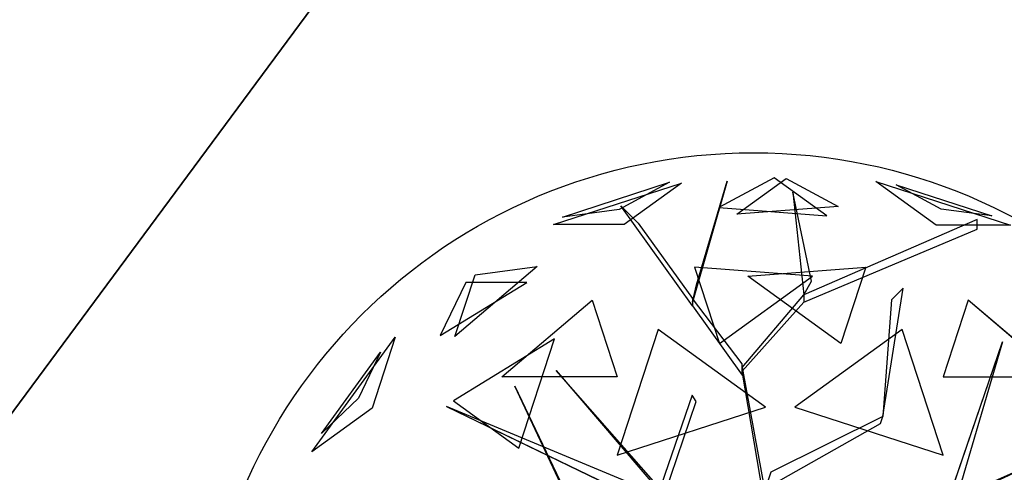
# Model space of a CAD drawing. Extents: x 22936 to 50368, y -4877 to 31080.
# Tile 159 of 256: x 43575 to 43908, y 2169 to 2322. Entities that reach past the tile are written whole.
import ezdxf

# ---------------------------------------------------------------- set-up
doc = ezdxf.new("R2010")
doc.units = 0
doc.layers.get('0').update_dxf_attribs({"linetype": 'CONTINUOUS'})
for name, color, linetype in [('00_TRACE_ARBRE', 3, 'CONTINUOUS'), ('00_TRACE_RDC', 241, 'CONTINUOUS'), ('08_AMENAGEMENTS_EXTERIEURS', 253, 'CONTINUOUS'), ('09_VEGETATION', 134, 'CONTINUOUS')]:
    doc.layers.add(name, color=color, linetype=linetype)

# ---------------------------------------------------------------- blocks, each defined once
blk = doc.blocks.new('TREE_GEOMETRIC_ROUND')
at = {"color": 7}
for p, q in [((-673.9, 1568, 4186.4), (-241.2, 1708.6, 4186.4)), ((-643.6, 1593.8, 3733.7), (-280.9, 1711.6, 3733.7)), ((-280.9, 1711.6, 3733.7), (-451.4, 1619.5, 3459.9)), ((-241.2, 1708.6, 4186.4), (-434.7, 1568, 4561.2)), ((-85.8, 1715.6, 3023), (-202.9, 1305.5, 3253.2)), ((-190.4, 1364.1, 3253.2), (-85.8, 1715.6, 3023)), ((73.1, 1727.2, 3565.9), (-113.8, 1626.2, 3265.8)), ((-53.5, 1603.3, 4661.7), (113.7, 1724.9, 4337.8)), ((250.8, 1598.1, 3199.5), (73.1, 1727.2, 3565.9)), ((113.7, 1724.9, 4337.8), (289.6, 1629.8, 4599.3)), ((620.5, 1566.6, 3316.1), (416.4, 1714.8, 3736.8)), ((416.4, 1714.8, 3736.8), (872.7, 1566.6, 3736.8)), ((638.1, 1620.9, 4415.9), (486, 1703.1, 4189.8)), ((486, 1703.1, 4189.8), (809.5, 1598, 4189.8)), ((136, 1677.9, 3577.5), (173.7, 1330.6, 3577.5)), ((198.8, 1376.7, 3650.7), (136, 1677.9, 3577.5)), ((-451.4, 1619.5, 3459.9), (-643.6, 1593.8, 3733.7)), ((-445.6, 1631.9, 3284.6), (-387.1, 1573.3, 3300.2)), ((-202.9, 1293, 3242.7), (-445.6, 1631.9, 3284.6)), ((-113.8, 1626.2, 3265.8), (250.8, 1598.1, 3199.5)), ((289.6, 1629.8, 4599.3), (-53.5, 1603.3, 4661.7)), ((809.5, 1598, 4189.8), (638.1, 1620.9, 4415.9)), ((-434.7, 1568, 4561.2), (-673.9, 1568, 4186.4)), ((-387.1, 1573.3, 3300.2), (-202.9, 1318.1, 3300.2)), ((759.5, 1585.9, 4205.1), (173.7, 1330.6, 3577.5)), ((872.7, 1566.6, 3736.8), (620.5, 1566.6, 3316.1)), ((759.5, 1552.4, 4205.1), (759.5, 1585.9, 4205.1)), ((173.7, 1305.5, 3608.8), (759.5, 1552.4, 4205.1)), ((-728.6, 1426.5, 3265.8), (-1007, 1189.4, 3199.5)), ((-939.1, 1398.3, 3565.9), (-728.6, 1426.5, 3265.8)), ((-196.4, 1424.5, 2902.3), (-112.1, 1165, 2577.8)), ((202.6, 1393.7, 2829.7), (-196.4, 1424.5, 2902.3)), ((-16.4, 1393.7, 5031.1), (382.6, 1424.5, 4958.5)), ((382.6, 1424.5, 4958.5), (298.3, 1165, 5283)), ((-1057.1, 1192.3, 4599.3), (-763.9, 1372.5, 4661.7)), ((-970.7, 1372.5, 4337.8), (-1057.1, 1192.3, 4599.3)), ((-1007, 1189.4, 3199.5), (-939.1, 1398.3, 3565.9)), ((-763.9, 1372.5, 4661.7), (-970.7, 1372.5, 4337.8)), ((-112.1, 1165, 2577.8), (202.6, 1393.7, 2829.7)), ((298.3, 1165, 5283), (-16.4, 1393.7, 5031.1)), ((173.7, 1330.6, 3577.5), (198.8, 1376.7, 3650.7)), ((-202.9, 1305.5, 3253.2), (-190.4, 1364.1, 3253.2)), ((440.3, 918.1, 4131.9), (508.8, 1353.2, 4822.3)), ((508.8, 1353.2, 4822.3), (469.9, 1312.8, 4644.5)), ((-847.9, 1052.3, 2829.7), (-543.2, 1311.8, 2902.3)), ((-543.2, 1311.8, 2902.3), (-458.8, 1052.3, 2577.8)), ((-35.6, 1096.3, 3315.9), (-202.9, 1318.1, 3300.2)), ((-202.9, 1318.1, 3300.2), (-202.9, 1293, 3242.7)), ((-35.6, 1083.8, 3300.2), (173.7, 1330.6, 3577.5)), ((173.7, 1305.5, 3608.8), (-35.6, 1071.2, 3326.4)), ((173.7, 1330.6, 3577.5), (173.7, 1305.5, 3608.8)), ((469.9, 1312.8, 4644.5), (440.3, 918.1, 4074.4)), ((729.4, 1311.8, 4958.5), (645, 1052.3, 5283)), ((1034.1, 1052.3, 5031.1), (729.4, 1311.8, 4958.5)), ((-202.9, 1293, 3242.7), (-35.6, 1058.6, 3242.7)), ((-319.5, 1213.2, 5178.3), (-458, 787, 5468.4)), ((43.2, 949.8, 5468.4), (-319.5, 1213.2, 5178.3)), ((505.7, 1213.2, 2682.5), (143.1, 949.8, 2392.4)), ((644.2, 787, 2392.4), (505.7, 1213.2, 2682.5)), ((-1491.6, 798.4, 3736.8), (-1209.6, 1186.5, 3736.8)), ((-1209.6, 1186.5, 3736.8), (-1287.6, 946.6, 3316.1)), ((-670.7, 1181.1, 5031.1), (-1011.6, 971.5, 4958.5)), ((-790.9, 811.1, 5283), (-670.7, 1181.1, 5031.1)), ((659.8, 629.4, 4074.4), (845.8, 1171, 4367.3)), ((845.8, 1171, 4367.3), (695.2, 658.9, 4126.7)), ((-1458.9, 861, 4189.8), (-1259, 1136.1, 4189.8)), ((-1259, 1136.1, 4189.8), (-1333.8, 980.2, 4415.9)), ((-664.3, 1074, 5052.5), (-43.9, 347.3, 3886.1)), ((-664.3, 1074, 5042), (-664.3, 1074, 5052.5)), ((-43.9, 368.2, 3797.1), (-664.3, 1074, 5042)), ((-35.6, 1058.6, 3242.7), (-35.6, 1096.3, 3315.9)), ((-35.6, 1071.2, 3326.4), (-35.6, 1083.8, 3300.2)), ((-35.6, 1083.8, 3300.2), (43.9, 648.6, 2772)), ((43.9, 602.6, 2829.5), (-35.6, 1071.2, 3326.4)), ((-458.8, 1052.3, 2577.8), (-847.9, 1052.3, 2829.7)), ((645, 1052.3, 5283), (1034.1, 1052.3, 5031.1)), ((-804.6, 1020.4, 3023), (-546, 478.3, 3253.2)), ((-575, 530.8, 3253.2), (-804.6, 1020.4, 3023)), ((-1333.8, 980.2, 4415.9), (-1458.9, 861, 4189.8)), ((-1011.6, 971.5, 4958.5), (-790.9, 811.1, 5283)), ((-204.6, 990.2, 4205.1), (-334, 613, 3577.5)), ((-317.6, 594, 3608.8), (-191.1, 969.2, 4205.1)), ((-191.1, 969.2, 4205.1), (-204.6, 990.2, 4205.1)), ((-1287.6, 946.6, 3316.1), (-1491.6, 798.4, 3736.8)), ((-345.2, 664.2, 3650.7), (-1035.9, 952.1, 3577.5)), ((-1035.9, 952.1, 3577.5), (-334, 613, 3577.5)), ((-458, 787, 5468.4), (43.2, 949.8, 5468.4)), ((143.1, 949.8, 2392.4), (644.2, 787, 2392.4)), ((440.3, 918.1, 4074.4), (61.4, 729.6, 2965.5)), ((432.8, 894.1, 4074.4), (440.3, 918.1, 4074.4)), ((440.3, 918.1, 4074.4), (440.3, 918.1, 4131.9)), ((43.9, 673.7, 2892.3), (432.8, 894.1, 4074.4)), ((61.4, 729.6, 2965.5), (43.9, 673.7, 2892.3))]:
    blk.add_line(p, q, dxfattribs=at)
mesh = blk.add_polyface(dxfattribs=at)
corners = [(-434.7, 1568, 4561.2), (-673.9, 1568, 4186.4), (-241.2, 1708.6, 4186.4)]
mesh.append_faces([[corners[k] for k in face] for face in [(0, 1, 2)]], dxfattribs={"color": 7})
mesh = blk.add_polyface(dxfattribs=at)
corners = [(-280.9, 1711.6, 3733.7), (-451.4, 1619.5, 3459.9), (-643.6, 1593.8, 3733.7)]
mesh.append_faces([[corners[k] for k in face] for face in [(0, 1, 2)]], dxfattribs={"color": 7})
mesh = blk.add_polyface(dxfattribs=at)
corners = [(-85.8, 1715.6, 3023), (-202.9, 1305.5, 3253.2), (-190.4, 1364.1, 3253.2)]
mesh.append_faces([[corners[k] for k in face] for face in [(0, 1, 2)]], dxfattribs={"color": 7})
mesh = blk.add_polyface(dxfattribs=at)
corners = [(73.1, 1727.2, 3565.9), (-113.8, 1626.2, 3265.8), (250.8, 1598.1, 3199.5)]
mesh.append_faces([[corners[k] for k in face] for face in [(0, 1, 2)]], dxfattribs={"color": 7})
mesh = blk.add_polyface(dxfattribs=at)
corners = [(-53.5, 1603.3, 4661.7), (113.7, 1724.9, 4337.8), (289.6, 1629.8, 4599.3)]
mesh.append_faces([[corners[k] for k in face] for face in [(0, 1, 2)]], dxfattribs={"color": 7})
mesh = blk.add_polyface(dxfattribs=at)
corners = [(872.7, 1566.6, 3736.8), (620.5, 1566.6, 3316.1), (416.4, 1714.8, 3736.8)]
mesh.append_faces([[corners[k] for k in face] for face in [(0, 1, 2)]], dxfattribs={"color": 7})
mesh = blk.add_polyface(dxfattribs=at)
corners = [(638.1, 1620.9, 4415.9), (486, 1703.1, 4189.8), (809.5, 1598, 4189.8)]
mesh.append_faces([[corners[k] for k in face] for face in [(0, 1, 2)]], dxfattribs={"color": 7})
mesh = blk.add_polyface(dxfattribs=at)
corners = [(136, 1677.9, 3577.5), (173.7, 1330.6, 3577.5), (198.8, 1376.7, 3650.7)]
mesh.append_faces([[corners[k] for k in face] for face in [(0, 1, 2)]], dxfattribs={"color": 7})
mesh = blk.add_polyface(dxfattribs=at)
corners = [(-939.1, 1398.3, 3565.9), (-728.6, 1426.5, 3265.8), (-1007, 1189.4, 3199.5)]
mesh.append_faces([[corners[k] for k in face] for face in [(0, 1, 2)]], dxfattribs={"color": 7})
mesh = blk.add_polyface(dxfattribs=at)
corners = [(-196.4, 1424.5, 2902.3), (-112.1, 1165, 2577.8), (202.6, 1393.7, 2829.7)]
mesh.append_faces([[corners[k] for k in face] for face in [(0, 1, 2)]], dxfattribs={"color": 7})
mesh = blk.add_polyface(dxfattribs=at)
corners = [(298.3, 1165, 5283), (-16.4, 1393.7, 5031.1), (382.6, 1424.5, 4958.5)]
mesh.append_faces([[corners[k] for k in face] for face in [(0, 1, 2)]], dxfattribs={"color": 7})
mesh = blk.add_polyface(dxfattribs=at)
corners = [(-763.9, 1372.5, 4661.7), (-970.7, 1372.5, 4337.8), (-1057.1, 1192.3, 4599.3)]
mesh.append_faces([[corners[k] for k in face] for face in [(0, 1, 2)]], dxfattribs={"color": 7})
mesh = blk.add_polyface(dxfattribs=at)
corners = [(-543.2, 1311.8, 2902.3), (-458.8, 1052.3, 2577.8), (-847.9, 1052.3, 2829.7)]
mesh.append_faces([[corners[k] for k in face] for face in [(0, 1, 2)]], dxfattribs={"color": 7})
mesh = blk.add_polyface(dxfattribs=at)
corners = [(645, 1052.3, 5283), (1034.1, 1052.3, 5031.1), (729.4, 1311.8, 4958.5)]
mesh.append_faces([[corners[k] for k in face] for face in [(0, 1, 2)]], dxfattribs={"color": 7})
mesh = blk.add_polyface(dxfattribs=at)
corners = [(43.2, 949.8, 5468.4), (-319.5, 1213.2, 5178.3), (-458, 787, 5468.4)]
mesh.append_faces([[corners[k] for k in face] for face in [(0, 1, 2)]], dxfattribs={"color": 7})
mesh = blk.add_polyface(dxfattribs=at)
corners = [(644.2, 787, 2392.4), (505.7, 1213.2, 2682.5), (143.1, 949.8, 2392.4)]
mesh.append_faces([[corners[k] for k in face] for face in [(0, 1, 2)]], dxfattribs={"color": 7})
mesh = blk.add_polyface(dxfattribs=at)
corners = [(-1209.6, 1186.5, 3736.8), (-1287.6, 946.6, 3316.1), (-1491.6, 798.4, 3736.8)]
mesh.append_faces([[corners[k] for k in face] for face in [(0, 1, 2)]], dxfattribs={"color": 7})
mesh = blk.add_polyface(dxfattribs=at)
corners = [(-670.7, 1181.1, 5031.1), (-1011.6, 971.5, 4958.5), (-790.9, 811.1, 5283)]
mesh.append_faces([[corners[k] for k in face] for face in [(0, 1, 2)]], dxfattribs={"color": 7})
mesh = blk.add_polyface(dxfattribs=at)
corners = [(845.8, 1171, 4367.3), (695.2, 658.9, 4126.7), (659.8, 629.4, 4074.4)]
mesh.append_faces([[corners[k] for k in face] for face in [(0, 1, 2)]], dxfattribs={"color": 7})
mesh = blk.add_polyface(dxfattribs=at)
corners = [(-1259, 1136.1, 4189.8), (-1333.8, 980.2, 4415.9), (-1458.9, 861, 4189.8)]
mesh.append_faces([[corners[k] for k in face] for face in [(0, 1, 2)]], dxfattribs={"color": 7})
mesh = blk.add_polyface(dxfattribs=at)
corners = [(-804.6, 1020.4, 3023), (-546, 478.3, 3253.2), (-575, 530.8, 3253.2)]
mesh.append_faces([[corners[k] for k in face] for face in [(0, 1, 2)]], dxfattribs={"color": 7})
mesh = blk.add_polyface(dxfattribs=at)
corners = [(-345.2, 664.2, 3650.7), (-1035.9, 952.1, 3577.5), (-334, 613, 3577.5)]
mesh.append_faces([[corners[k] for k in face] for face in [(0, 1, 2)]], dxfattribs={"color": 7})
mesh = blk.add_polyface(dxfattribs=at)
corners = [(1641.7, 875.3, 3593.2), (504.8, 335.9, 3357.8), (504.8, 335.9, 3415.3)]
mesh.append_faces([[corners[k] for k in face] for face in [(0, 1, 2)]], dxfattribs={"color": 7})
mesh = blk.add_polyface(dxfattribs=at)
corners = [(950.7, 757.4, 4806.6), (659.8, 629.4, 4074.4), (640.5, 613.4, 4105.7)]
mesh.append_faces([[corners[k] for k in face] for face in [(0, 1, 2)]], dxfattribs={"color": 7})
blk = doc.blocks.new('ARBRE_SIMPLE')
blk.add_circle((0, 0), 250)
blk = doc.blocks.new('GROUPER_1')
at = {"layer": '00_TRACE_ARBRE', "xscale": 0.75, "yscale": 0.75, "zscale": 0.75, "rotation": 10.53798942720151}
blk.add_blockref('ARBRE_SIMPLE', (2209.3, 2701.01), dxfattribs=at)
blk = doc.blocks.new('GROUPER_2')
at = {"layer": '00_TRACE_RDC'}
blk.add_blockref('GROUPER_1', (12098.99, 4265.72), dxfattribs=at)
blk = doc.blocks.new('GROUPER_100')
at = {"layer": '08_AMENAGEMENTS_EXTERIEURS'}
mesh = blk.add_polyface(dxfattribs=at)
corners = [(997.25, 1328), (15.82, 0), (0, 1328), (957.25, 75), (997.25, 75), (957.25, 0)]
mesh.append_faces([[corners[k] for k in face] for face in [(0, 1, 2), (3, 0, 4)]], dxfattribs={"vtx0": -1})
mesh.append_faces([[corners[k] for k in face] for face in [(1, 0, 3)]], dxfattribs={"vtx0": -1, "vtx1": -1, "vtx2": -1})
mesh.append_faces([[corners[k] for k in face] for face in [(5, 1, 3)]], dxfattribs={"vtx1": -1})

msp = doc.modelspace()

# ---------------------------------------------------------------- block references
at = {"layer": '00_TRACE_RDC'}
msp.add_blockref('GROUPER_2', (29515.15, -4876.93), dxfattribs=at)
at = {"layer": '08_AMENAGEMENTS_EXTERIEURS', "color": 54}
msp.add_blockref('GROUPER_100', (43135.95, 1619.93), dxfattribs=at)
at = {"layer": '09_VEGETATION', "xscale": 0.1, "yscale": 0.1, "zscale": 0.1}
msp.add_blockref('TREE_GEOMETRIC_ROUND', (43823.14, 2096.15), dxfattribs=at)

doc.saveas('drawing.dxf')
